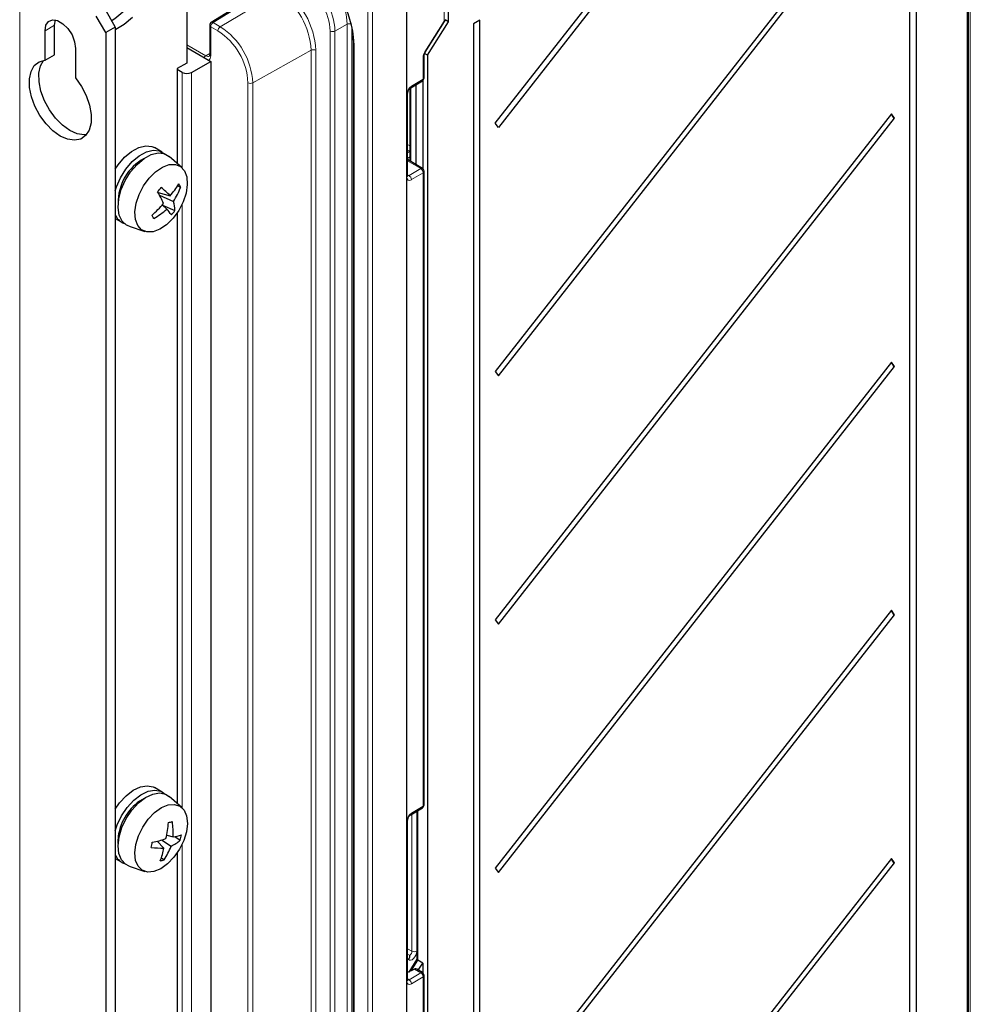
# Paper-space layout 'Blatt2' of a CAD drawing. Header units: millimetres. Extents: x 5 to 418, y 2 to 292.
# Tile 44 of 50: x 286 to 343, y 153 to 211. Entities that reach past the tile are written whole.
import ezdxf

# ---------------------------------------------------------------- set-up
doc = ezdxf.new("R2010")
doc.units = ezdxf.units.MM

psp = doc.layouts.new('Blatt2')

# ---------------------------------------------------------------- linework, layer by layer
at = {"color": 7, "linetype": 'Continuous', "lineweight": 18}
for p, q in [((342.6, 136.455), (342.6, 233.787)), ((342.713, 233.787), (342.713, 136.455)), ((342.52, 135.096), (342.52, 229.695)), ((311.563, 211.353), (311.563, 215.196)), ((286.428, 214.259), (286.428, 91.778)), ((309.335, 105.428), (309.335, 213.864)), ((309.34, 213.867), (309.34, 105.431)), ((301.217, 213.329), (297.877, 211.264)), ((298.304, 211.017), (301.703, 213.048)), ((307.04, 104.306), (307.04, 212.743)), ((307.321, 212.741), (307.321, 104.305)), ((287.927, 210.78), (288.492, 211.107)), ((297.738, 211.02), (297.738, 209.299)), ((298.165, 210.773), (297.738, 211.02)), ((297.877, 211.264), (298.304, 211.017)), ((305.82, 211.164), (305.095, 210.76)), ((305.82, 109.26), (305.82, 211.164)), ((310.412, 209.529), (311.563, 211.353)), ((304.815, 108.857), (304.815, 210.761)), ((305.095, 210.76), (305.095, 108.856)), ((306.1, 211), (306.1, 109.258)), ((296.327, 209.947), (297.453, 209.297)), ((306.199, 210.407), (306.224, 209.948)), ((306.224, 209.948), (306.224, 108.044)), ((297.453, 209.297), (297.679, 209.438)), ((303.681, 209.622), (300.223, 207.694)), ((303.681, 130.257), (303.681, 209.622)), ((303.961, 209.621), (303.961, 130.256)), ((310.313, 207.903), (310.313, 209.22)), ((296.044, 202.663), (296.044, 208.313)), ((296.61, 208.313), (296.61, 128.292)), ((299.942, 128.399), (299.942, 207.696)), ((300.223, 207.694), (300.223, 128.398)), ((309.621, 207.49), (310.313, 207.903)), ((309.343, 202.123), (309.343, 206.997)), ((309.59, 207.404), (309.59, 203.036)), ((309.399, 204.042), (309.531, 203.965)), ((309.527, 203.641), (309.399, 203.715)), ((309.399, 203.559), (309.527, 203.641)), ((309.531, 203.639), (309.527, 203.641)), ((310.171, 202.619), (309.399, 203.081)), ((309.531, 203.311), (309.413, 203.235)), ((309.413, 203.235), (309.413, 203.142)), ((309.479, 202.205), (310.171, 202.619)), ((310.313, 202.377), (309.621, 201.963)), ((310.313, 164.872), (310.313, 202.377)), ((309.399, 202.255), (309.479, 202.205)), ((296.044, 164.776), (296.044, 200.507)), ((309.621, 164.458), (310.313, 164.872)), ((309.653, 156.29), (309.653, 164.411)), ((309.94, 164.582), (309.94, 156.296)), ((310.006, 164.622), (310.006, 155.759)), ((309.343, 154.519), (309.343, 163.965)), ((296.044, 133.094), (296.044, 162.62)), ((309.399, 156.437), (309.653, 156.29)), ((309.527, 156.037), (309.399, 156.111)), ((310.007, 155.758), (309.612, 155.132)), ((310.171, 155.015), (309.806, 155.233)), ((309.399, 154.65), (309.479, 154.6)), ((309.479, 154.6), (310.171, 155.015)), ((310.313, 154.773), (309.621, 154.358)), ((310.313, 117.267), (310.313, 154.773))]:
    psp.add_line(p, q, dxfattribs=at)
at = {"color": 7, "linetype": 'Continuous', "lineweight": 25}
for p, q in [((342.576, 135.176), (342.576, 229.775)), ((339.503, 226.869), (339.503, 135.417)), ((339.136, 135.197), (339.136, 226.649)), ((338.039, 220.564), (314.588, 190.608)), ((314.768, 190.348), (338.22, 220.304)), ((296.327, 216.054), (296.327, 208.869)), ((314.588, 205.305), (322.739, 215.718)), ((311.825, 211.311), (311.825, 215.524)), ((322.919, 215.458), (314.768, 205.046)), ((301.114, 213.337), (297.774, 211.272)), ((291.519, 210.666), (290.953, 211.646)), ((291.519, 211.973), (292.084, 210.993)), ((288.492, 211.107), (288.54, 211.416)), ((288.492, 209.362), (288.492, 211.107)), ((297.679, 211.102), (297.679, 209.381)), ((310.437, 209.503), (311.589, 211.326)), ((310.575, 209.33), (311.825, 211.311)), ((311.825, 211.311), (311.62, 211.43)), ((313.671, 211.412), (313.304, 211.192)), ((313.304, 211.192), (313.304, 113.207)), ((313.671, 113.427), (313.671, 211.412)), ((287.927, 209.036), (287.927, 210.78)), ((292.084, 210.993), (291.519, 210.666)), ((291.519, 210.666), (291.519, 89.492)), ((292.084, 210.993), (292.084, 89.818)), ((306.165, 210.029), (306.165, 108.125)), ((287.927, 209.036), (288.492, 209.362)), ((289.737, 209.735), (289.737, 207.991)), ((296.327, 209.783), (297.741, 208.966)), ((310.369, 207.984), (310.369, 209.3)), ((310.575, 209.33), (310.401, 209.43)), ((310.575, 209.33), (310.575, 106.348)), ((296.327, 208.869), (295.761, 208.542)), ((296.61, 208.313), (297.741, 208.966)), ((297.741, 208.966), (297.741, 128.945)), ((295.761, 208.542), (295.761, 202.915)), ((296.044, 208.313), (295.761, 208.477)), ((309.579, 207.398), (310.272, 207.812)), ((309.875, 207.575), (309.875, 202.866)), ((310.299, 207.832), (310.299, 202.609)), ((309.399, 202.203), (309.399, 207.077)), ((309.531, 207.359), (309.531, 203.071)), ((338.039, 205.866), (314.588, 175.91)), ((338.22, 205.607), (338.039, 205.866)), ((314.768, 205.046), (314.588, 205.305)), ((314.768, 175.65), (338.22, 205.607)), ((294.868, 203.599), (294.416, 203.86)), ((296.022, 202.684), (295.284, 203.339)), ((310.272, 202.629), (309.399, 203.15)), ((310.369, 164.952), (310.369, 202.457)), ((309.399, 202.206), (309.399, 202.203)), ((294.62, 201.206), (295.331, 201.012)), ((295.783, 201.6), (295.958, 201.527)), ((294.709, 201.037), (295.531, 200.676)), ((294.869, 200.47), (295.14, 200.218)), ((294.876, 200.463), (295.621, 200.128)), ((295.761, 200.01), (295.761, 165.028)), ((292.084, 199.663), (292.468, 199.441)), ((292.901, 199.211), (293.837, 198.9)), ((338.039, 191.169), (314.588, 161.212)), ((314.588, 190.608), (314.768, 190.348)), ((314.768, 160.953), (338.22, 190.909)), ((338.22, 190.909), (338.039, 191.169)), ((338.039, 176.471), (314.588, 146.514)), ((314.768, 146.255), (338.22, 176.211)), ((338.22, 176.211), (338.039, 176.471)), ((314.588, 175.91), (314.768, 175.65)), ((294.868, 165.711), (294.416, 165.972)), ((296.022, 164.797), (295.284, 165.452)), ((309.579, 164.367), (310.272, 164.78)), ((309.948, 164.587), (309.948, 155.817)), ((309.399, 154.599), (309.399, 164.046)), ((294.566, 162.801), (294.964, 162.395)), ((294.832, 162.873), (295.388, 162.502)), ((295.131, 163.166), (295.507, 163.06)), ((295.615, 163.076), (295.937, 162.867)), ((295.761, 162.123), (295.761, 133.346)), ((292.084, 161.776), (292.468, 161.554)), ((294.816, 161.811), (294.981, 161.697)), ((338.039, 161.773), (314.588, 131.817)), ((314.768, 131.557), (338.22, 161.514)), ((338.22, 161.514), (338.039, 161.773)), ((292.901, 161.324), (293.837, 161.012)), ((314.588, 161.212), (314.768, 160.953)), ((309.442, 155.81), (309.399, 155.782)), ((309.948, 155.822), (309.464, 155.055)), ((310.299, 155.589), (310.007, 155.758)), ((309.806, 155.233), (309.399, 155.021)), ((310.272, 155.024), (309.95, 155.217)), ((310.028, 155.17), (310.299, 155.589)), ((310.299, 155.589), (310.299, 155.004)), ((309.399, 154.602), (309.399, 154.599)), ((310.369, 117.347), (310.369, 154.853))]:
    psp.add_line(p, q, dxfattribs=at)
at = {"color": 7, "linetype": 'Continuous', "lineweight": 25, "flags": 128}
for points in [[(293.761, 216.835), (293.998, 216.492), (294.153, 216.029), (294.206, 215.483), (294.153, 214.875), (293.998, 214.233), (293.747, 213.586), (293.41, 212.96), (293.004, 212.384), (292.544, 211.883), (292.053, 211.479), (291.898, 211.377)], [(287.927, 210.78), (287.981, 211.106), (288.138, 211.33), (288.379, 211.424), (288.674, 211.378), (288.989, 211.196), (289.284, 210.902), (289.525, 210.529), (289.682, 210.124), (289.737, 209.735)], [(293.11, 211.557), (292.618, 211.152), (292.116, 210.862), (292.084, 210.848)], [(289.737, 207.991), (290.09, 207.487), (290.371, 206.937), (290.565, 206.372), (290.661, 205.823), (290.653, 205.322), (290.541, 204.897), (290.333, 204.573), (290.039, 204.367), (289.677, 204.292), (289.267, 204.351), (288.832, 204.542), (288.397, 204.853), (287.987, 205.268), (287.624, 205.761), (287.331, 206.306), (287.122, 206.871), (287.011, 207.424), (287.003, 207.935), (287.098, 208.373), (287.292, 208.714), (287.574, 208.94), (287.927, 209.036)], [(290.383, 204.631), (290.242, 204.618), (289.832, 204.678), (289.397, 204.869), (288.962, 205.18), (288.552, 205.594), (288.19, 206.088), (287.896, 206.632), (287.688, 207.197), (287.576, 207.751), (287.568, 208.261), (287.664, 208.7), (287.846, 209.026)], [(292.084, 202.589), (292.26, 202.849), (292.639, 203.291), (293.054, 203.639), (293.479, 203.869), (293.888, 203.969), (294.254, 203.931), (294.416, 203.86)], [(292.084, 201.309), (292.155, 201.534), (292.394, 202.078), (292.713, 202.588), (293.091, 203.03), (293.506, 203.377), (293.932, 203.608), (294.34, 203.707), (294.707, 203.669), (295.001, 203.502)], [(292.901, 199.211), (292.753, 199.277), (292.491, 199.514), (292.322, 199.867), (292.255, 200.313), (292.294, 200.825), (292.438, 201.371), (292.677, 201.915), (292.995, 202.424), (293.374, 202.867), (293.789, 203.214), (294.214, 203.445), (294.623, 203.544), (294.99, 203.506), (295.284, 203.339)], [(295.508, 199.676), (295.125, 199.298), (294.72, 199.027), (294.321, 198.881), (293.954, 198.871), (293.645, 198.997), (293.414, 199.25), (293.278, 199.613), (293.246, 200.062), (293.32, 200.565), (293.494, 201.09), (293.757, 201.599), (294.092, 202.058), (294.474, 202.436), (294.879, 202.707), (295.278, 202.852), (295.645, 202.863), (295.954, 202.737), (296.185, 202.484), (296.321, 202.121), (296.353, 201.672), (296.28, 201.168), (296.105, 200.644), (295.842, 200.135), (295.508, 199.676)], [(292.084, 164.701), (292.34, 165.066), (292.729, 165.49), (293.148, 165.813), (293.572, 166.015), (293.974, 166.085), (294.327, 166.016), (294.416, 165.972)], [(292.084, 163.422), (292.2, 163.769), (292.458, 164.308), (292.792, 164.805), (293.181, 165.229), (293.601, 165.552), (294.025, 165.754), (294.426, 165.823), (294.78, 165.755), (295.001, 165.615)], [(292.318, 163.057), (292.483, 163.605), (292.741, 164.145), (293.075, 164.642), (293.464, 165.065), (293.884, 165.388), (294.307, 165.591), (294.709, 165.66), (295.063, 165.592), (295.284, 165.452)], [(293.302, 162.602), (293.462, 163.125), (293.714, 163.639), (294.039, 164.107), (294.416, 164.499), (294.819, 164.787), (295.221, 164.952), (295.594, 164.982), (295.913, 164.876), (296.157, 164.641), (296.307, 164.293), (296.355, 163.855), (296.297, 163.357), (296.137, 162.834), (295.886, 162.32), (295.56, 161.852), (295.183, 161.46), (294.78, 161.172), (294.378, 161.007), (294.005, 160.976), (293.686, 161.082), (293.443, 161.318), (293.292, 161.666), (293.244, 162.104), (293.302, 162.602)], [(292.261, 162.664), (292.254, 162.818), (292.307, 163.289)], [(292.901, 161.324), (292.688, 161.432), (292.446, 161.696), (292.298, 162.071), (292.255, 162.535), (292.318, 163.057)]]:
    psp.add_lwpolyline(points, dxfattribs=at)
at = {"color": 7, "linetype": 'Continuous', "lineweight": 18, "flags": 128}
for points in [[(311.589, 211.326), (311.589, 211.327), (311.587, 211.332), (311.578, 211.341), (311.563, 211.353)], [(310.437, 209.503), (310.438, 209.503), (310.435, 209.508), (310.427, 209.517), (310.412, 209.529)]]:
    psp.add_lwpolyline(points, dxfattribs=at)
at = {"color": 7, "linetype": 'Continuous', "lineweight": 25}
for centre, radius, start, end in [((299.687, 209.584), 6.564, 7.20097, 56.3158), ((297.879, 211.102), 0.2, 121.72906, 180), ((311.42, 211.433), 0.2, 327.73482, 0), ((296.327, 208.859), 0.615, 242.60978, 297.39015), ((310.169, 207.984), 0.2, 300.85582, 0), ((338.437, 205.976), 0.429, 196.97514, 239.48949), ((295.194, 200.639), 2.934, 118.28707, 181.71829), ((310.169, 202.457), 0.2, 0, 59.14404), ((292.003, 204.034), 4.496, 317.76278, 328.85102), ((293.4, 200.129), 2.915, 28.65248, 32.81389), ((290.493, 204.978), 5.544, 317.73779, 321.10088), ((287.102, 197.107), 8.562, 23.74513, 28.93122), ((290.955, 196.803), 6.073, 43.88648, 50.61978), ((292.004, 202.978), 4.213, 326.87011, 339.85202), ((290.359, 204.3), 5.916, 311.2233, 320.72505), ((293.915, 200.13), 1.706, 359.93857, 18.65867), ((292.189, 203.548), 4.449, 299.3015, 311.54316), ((290.571, 196.29), 6.025, 36.57926, 40.68849), ((292.285, 202.771), 4.256, 317.22866, 321.61), ((292.911, 200.204), 0.88, 200.08606, 250.5674), ((288.4, 196.244), 6.879, 29.85143, 31.61478), ((338.437, 191.279), 0.429, 196.97538, 239.48953), ((338.437, 176.581), 0.429, 196.97555, 239.48959), ((295.202, 162.743), 2.947, 118.35579, 169.31707), ((310.169, 164.952), 0.2, 300.85582, 0), ((289.208, 164.385), 6.047, 346.30549, 355.45429), ((294.178, 168.584), 4.797, 282.7468, 285.56583), ((291.253, 163.316), 4.262, 356.55552, 8.73542), ((289.157, 163.672), 5.208, 346.24206, 349.63314), ((292.926, 169.3), 6.703, 281.65864, 288.7778), ((294.471, 164.476), 2.177, 294.91246, 312.33721), ((295.184, 165.706), 2.666, 276.96245, 287.85752), ((292.152, 163.834), 3.906, 345.67652, 350.19864), ((294.814, 166.83), 4.437, 262.25682, 271.94459), ((291.207, 163.042), 3.812, 338.40929, 350.2413), ((291.83, 163.794), 3.785, 326.35418, 340.05181), ((292.92, 162.326), 0.892, 200.45516, 250.19826), ((294.17, 164.427), 2.848, 281.78214, 286.53073), ((338.437, 161.883), 0.429, 196.97579, 239.4894), ((310.169, 154.853), 0.2, 0, 59.14404)]:
    psp.add_arc(centre, radius, start, end, dxfattribs=at)
at = {"color": 7, "linetype": 'Continuous', "lineweight": 18}
for centre, radius, start, end in [((302.103, 210.995), 3.721, 2.60544, 57.3946), ((301.432, 210.607), 3.386, 2.60553, 57.39452), ((301.405, 210.592), 3.694, 2.60546, 57.39458), ((299.388, 209.427), 4.298, 2.60548, 57.39449), ((299.361, 209.412), 4.605, 2.60543, 57.39457), ((297.778, 211.111), 0.0988, 185.08227, 246.23772), ((298.046, 211.006), 0.308, 123.23015, 177.34692), ((297.819, 211.182), 0.1, 54.46277, 116.35512), ((298.473, 210.759), 0.308, 123.23015, 177.34692), ((296.058, 207.505), 4.169, 2.60545, 57.39452), ((305.959, 210.885), 0.312, 71.93313, 116.65409), ((311.521, 211.442), 0.099, 295.38435, 354.64008), ((296.085, 207.52), 3.862, 2.60556, 57.3944), ((304.956, 211.035), 0.308, 242.65629, 296.76671), ((306.264, 210.038), 0.0988, 185.08174, 246.23115), ((297.616, 209.046), 0.3, 123.08052, 151.26911), ((297.778, 209.389), 0.0988, 185.08227, 246.23772), ((303.82, 209.347), 0.308, 62.65675, 116.76583), ((310.27, 209.31), 0.0994, 295.44862, 353.95295), ((300.084, 207.97), 0.308, 242.65633, 296.76669), ((310.214, 207.893), 0.0991, 305.27758, 6.13873), ((310.27, 207.993), 0.099, 295.3888, 354.63877), ((309.3, 207.087), 0.0997, 295.5195, 353.71325), ((309.519, 207.48), 0.102, 307.05388, 5.21362), ((309.172, 203.23), 0.241, 1.14268, 19.76003), ((310.23, 202.54), 0.0978, 64.64903, 126.56954), ((310.01, 202.362), 0.304, 2.79442, 57.78764), ((310.27, 202.466), 0.099, 295.3888, 354.63877), ((309.3, 202.213), 0.0992, 295.44723, 354.5772), ((309.317, 201.948), 0.304, 2.79422, 57.78735), ((309.519, 164.449), 0.102, 307.05248, 5.21474), ((310.214, 164.861), 0.0991, 305.27842, 6.13932), ((310.27, 164.961), 0.099, 295.3888, 354.63877), ((309.3, 164.055), 0.0997, 295.5195, 353.71325), ((309.791, 156.563), 0.305, 243.06358, 299.24599), ((309.3, 154.608), 0.0992, 295.44723, 354.5772), ((309.317, 154.344), 0.304, 2.79443, 57.78777), ((310.23, 154.936), 0.0977, 64.62378, 126.59616), ((310.01, 154.758), 0.304, 2.79462, 57.78819), ((310.27, 154.862), 0.099, 295.3888, 354.63877)]:
    psp.add_arc(centre, radius, start, end, dxfattribs=at)
for centre, major_axis, ratio, start_param, end_param in [((297.455, 209.626), (-0.195, 0.35), 0.576942, 2.365135, 3.174125), ((297.314, 209.544), (-0.3, 0.52), 0.577206, 3.186721, 3.92692), ((310.591, 209.386), (0.195, 0.349), 0.567218, 1.475021, 2.347686), ((309.621, 207.163), (0.195, 0.349), 0.567567, 0.777177, 2.347668), ((309.621, 202.289), (0.195, 0.35), 0.566876, 2.348297, 3.918789), ((309.477, 202.37), (0.09, 0.179), 0.555114, 3.080914, 3.895318), ((309.621, 164.131), (0.195, 0.349), 0.567567, 0.777177, 2.347668), ((309.673, 156.124), (0.185, 0.355), 0.546052, 2.866019, 5.473616), ((309.524, 156.202), (0.085, 0.182), 0.533691, 3.881096, 5.451587), ((309.621, 154.685), (0.195, 0.35), 0.566876, 2.348297, 3.918789), ((309.477, 154.765), (0.09, 0.179), 0.555114, 3.080914, 3.895318)]:
    psp.add_ellipse(centre, major_axis=major_axis, ratio=ratio, start_param=start_param, end_param=end_param, dxfattribs=at)
at = {"color": 7, "linetype": 'Continuous', "lineweight": 25}
for centre, major_axis, ratio, start_param, end_param in [((310.148, 155.764), (0.199, -0.058), 0.281703, 3.222849, 4.008247), ((310.009, 155.544), (-0.074, 0.226), 0.534555, 5.745913, 5.752325), ((309.806, 155.069), (0.108, 0.168), 0.607321, 0.761462, 0.813821), ((309.948, 154.985), (-0.141, 0.248), 0.572275, 5.493539, 6.235073)]:
    psp.add_ellipse(centre, major_axis=major_axis, ratio=ratio, start_param=start_param, end_param=end_param, dxfattribs=at)
for points, knots in [([(306.136, 210.451), (306.143, 210.405), (306.166, 210.257), (306.166, 210.122), (306.165, 210.029)], [0, 0, 0, 0, 0.3181709, 1, 1, 1, 1]), ([(297.679, 209.381), (297.678, 209.358), (297.674, 209.308), (297.656, 209.279), (297.656, 209.28), (297.656, 209.28)], [0, 0, 0, 0, 0.3024254, 0.6739777, 1, 1, 1, 1]), ([(310.369, 209.3), (310.37, 209.313), (310.371, 209.341), (310.387, 209.403), (310.412, 209.46), (310.431, 209.493), (310.437, 209.503)], [0, 0, 0, 0, 0.246519, 0.535931, 0.8547, 1, 1, 1, 1]), ([(309.399, 207.077), (309.4, 207.092), (309.401, 207.123), (309.419, 207.188), (309.452, 207.259), (309.497, 207.325), (309.544, 207.374), (309.568, 207.391), (309.579, 207.398)], [0, 0, 0, 0, 0.154657, 0.317671, 0.496643, 0.684528, 0.851648, 1, 1, 1, 1]), ([(309.401, 202.175), (309.401, 202.175), (309.401, 202.174), (309.4, 202.193), (309.399, 202.203)], [0, 0, 0, 0, 0.446443, 1, 1, 1, 1]), ([(309.399, 164.046), (309.4, 164.06), (309.401, 164.091), (309.419, 164.156), (309.452, 164.228), (309.497, 164.293), (309.544, 164.342), (309.568, 164.359), (309.579, 164.367)], [0, 0, 0, 0, 0.154652, 0.317676, 0.496642, 0.684526, 0.851647, 1, 1, 1, 1]), ([(309.442, 155.81), (309.462, 155.826), (309.509, 155.865), (309.533, 155.945), (309.529, 156.004), (309.527, 156.037), (309.527, 156.037)], [0, 0, 0, 0, 0.249828, 0.593516, 0.995595, 1, 1, 1, 1]), ([(309.401, 154.571), (309.401, 154.571), (309.401, 154.57), (309.4, 154.589), (309.399, 154.599)], [0, 0, 0, 0, 0.446436, 1, 1, 1, 1])]:
    psp.add_open_spline(points, degree=3, knots=knots, dxfattribs=at)

doc.saveas('drawing.dxf')
